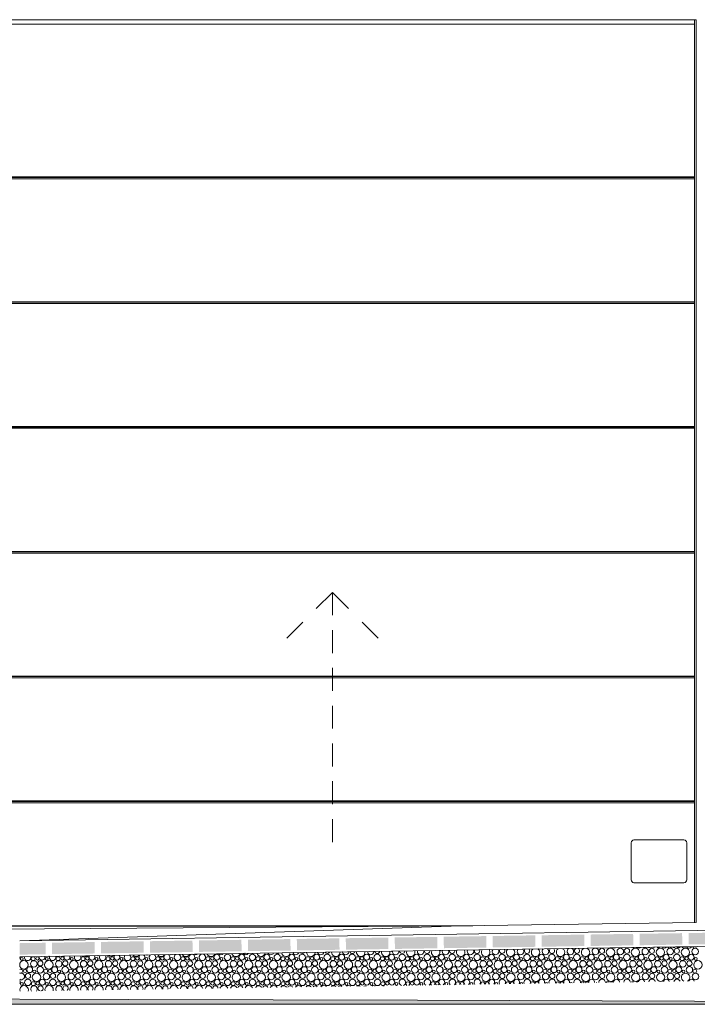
# Model space of a CAD drawing. Header units: millimetres. Extents: x -94601 to -15166, y -300 to 6935.
# Tile 85 of 97: x -27952 to -24991, y -300 to 4000. Entities that reach past the tile are written whole.
import ezdxf

# ---------------------------------------------------------------- set-up
doc = ezdxf.new("R2010")
doc.units = ezdxf.units.MM
doc.header["$MEASUREMENT"] = 0
for name, color, linetype in [('Métal _ Bardage.Charp_Couv_Bard_Métal', 7, 'Continuous'), ('Nouveau_Portes ARCHICAD', 7, 'Continuous'), ('Nouveau_Terrain _ Original.Terrain', 7, 'Continuous'), ('Nouveau_VRD _ Voirie 3d.VRD', 7, 'Continuous')]:
    doc.layers.add(name, color=color, linetype=linetype)

# ---------------------------------------------------------------- blocks, each defined once
blk = doc.blocks.new('Élément de coupe_35')
at = {"layer": 'Nouveau_VRD _ Voirie 3d.VRD', "color": 251, "linetype": 'Continuous', "lineweight": 15, "true_color": 0x6a6a6a}
blk.add_line((-26024.1, 42.3), (-28175.3, 27.1), dxfattribs=at)
blk = doc.blocks.new('Élément de coupe_50')
at = {"layer": 'Nouveau_Portes ARCHICAD', "color": 7, "linetype": 'Continuous', "lineweight": 15}
for p, q in [((-25002.4, 57.7), (-25002.4, 4000)), ((-26585.3, 1498.8), (-26656.1, 1428)), ((-26585.3, 1498.8), (-26585.3, 1398.8)), ((-26585.3, 1498.8), (-26514.6, 1428)), ((-26714.6, 1369.5), (-26785.3, 1298.8)), ((-26585.3, 1333.8), (-26585.3, 1233.8)), ((-26456.1, 1369.5), (-26385.3, 1298.8)), ((-26585.3, 1168.8), (-26585.3, 1068.8)), ((-26585.3, 1003.8), (-26585.3, 903.8)), ((-26585.3, 838.8), (-26585.3, 738.8)), ((-26585.3, 673.8), (-26585.3, 573.8)), ((-26585.3, 508.8), (-26585.3, 408.8))]:
    blk.add_line(p, q, dxfattribs=at)
at = {"layer": 'Nouveau_Portes ARCHICAD', "color": 30, "linetype": 'Continuous', "lineweight": 15, "true_color": 0xff6600}
for p, q in [((-25002.4, 3980.6), (-28168.3, 3980.6)), ((-25002.4, 3313.1), (-28168.3, 3313.1)), ((-25002.4, 3311), (-28168.3, 3311)), ((-25002.4, 3305.5), (-28168.3, 3305.5)), ((-25002.4, 2768.1), (-28168.3, 2768.1)), ((-25002.4, 2766), (-28168.3, 2766)), ((-25002.4, 2760.5), (-28168.3, 2760.5)), ((-25002.4, 2223.1), (-28168.3, 2223.1)), ((-25002.4, 2221), (-28168.3, 2221)), ((-25002.4, 2215.5), (-28168.3, 2215.5)), ((-25002.4, 1678.1), (-28168.3, 1678.1)), ((-25002.4, 1676), (-28168.3, 1676)), ((-25002.4, 1670.5), (-28168.3, 1670.5)), ((-25002.4, 1133.1), (-28168.3, 1133.1)), ((-25002.4, 1131), (-28168.3, 1131)), ((-25002.4, 1125.5), (-28168.3, 1125.5)), ((-25002.4, 588.1), (-28168.3, 588.1)), ((-25002.4, 586), (-28168.3, 586)), ((-25002.4, 580.5), (-28168.3, 580.5)), ((-25278.9, 410.4), (-25279.9, 405.7)), ((-25279.9, 405.7), (-25279.9, 243.3)), ((-25276.2, 414.3), (-25278.9, 410.4)), ((-25272.3, 416.9), (-25276.2, 414.3)), ((-25267.6, 417.8), (-25272.3, 416.9)), ((-25049.1, 417.8), (-25267.6, 417.8)), ((-25044.4, 416.9), (-25049.1, 417.8)), ((-25040.5, 414.3), (-25044.4, 416.9)), ((-25037.8, 410.4), (-25040.5, 414.3)), ((-25036.8, 405.7), (-25037.8, 410.4)), ((-25036.8, 243.3), (-25036.8, 405.7)), ((-25279.9, 243.3), (-25278.9, 238.6)), ((-25278.9, 238.6), (-25276.2, 234.7)), ((-25276.2, 234.7), (-25272.3, 232)), ((-25272.3, 232), (-25267.6, 231.1)), ((-25267.6, 231.1), (-25049.1, 231.1)), ((-25049.1, 231.1), (-25044.4, 232)), ((-25044.4, 232), (-25040.5, 234.7)), ((-25040.5, 234.7), (-25037.8, 238.6)), ((-25037.8, 238.6), (-25036.8, 243.3)), ((-25972.2, 43.1), (-28168.3, 43.1)), ((-26009.8, 42.5), (-28168.3, 42.5)), ((-26206, 41), (-28168.3, 41))]:
    blk.add_line(p, q, dxfattribs=at)
blk = doc.blocks.new('Élément de coupe_52')
at = {"layer": 'Métal _ Bardage.Charp_Couv_Bard_Métal', "color": 21, "linetype": 'Continuous', "lineweight": 15, "true_color": 0xff9954}
for p, q in [((-28175.3, 4000), (-24995.3, 4000)), ((-24995.3, 4000), (-24995.3, 57.5))]:
    blk.add_line(p, q, dxfattribs=at)
blk = doc.blocks.new('Élément de coupe_152')
at = {"layer": 'Nouveau_Terrain _ Original.Terrain', "linetype": 'Continuous', "lineweight": 15, "true_color": 0xf48e54}
h = blk.add_hatch(dxfattribs=at)
h.set_pattern_fill('Terre', color=33, style=0, pattern_type=2)
h.set_pattern_definition([(45, (0, 0), (-137.8858, 137.8858), []), (45, (-45.96, 45.96), (-275.7716, 275.7716), []), (45, (-91.92, 91.92), (-275.7716, 275.7716), []), (135, (-137.886, 137.886), (45.96194, 45.96194), [195, -195])])
h.paths.add_polyline_path([(-24599, -287.5), (-26213.3, -282.5), (-27475.8, -278.6), (-28431.2, -275.7), (-29150.2, -273.4), (-29692.4, -271.7), (-34914.2, -260.4), (-35607.8, -259.7), (-36383.2, -258.8), (-37203.7, -257.9), (-38035.6, -256.8), (-38848.8, -255.8), (-39617.3, -254.7), (-39814.4, -254.8), (-40203.4, -255.2), (-40585.7, -255.6), (-41317.6, -254.5), (-41705.6, -254.9), (-42360.6, -253.9), (-42753.4, -254.3), (-43138.8, -254.7), (-43713.8, -253.7), (-44102.8, -254.2), (-44484, -254.6), (-44984.4, -253.7), (-45367.9, -254.1), (-45743.3, -254.6), (-64584.6, -300), (-20478, -300), (-22586.9, -293.6)])
at = {"layer": 'Nouveau_Terrain _ Original.Terrain', "color": 7, "linetype": 'Continuous', "lineweight": 15}
blk.add_line((-20478, -300), (-64584.6, -300), dxfattribs=at)
at = {"layer": 'Nouveau_Terrain _ Original.Terrain', "color": 7, "linetype": 'Continuous', "lineweight": 15, "flags": 128}
blk.add_lwpolyline([(-20478, -300), (-22586.9, -293.6), (-24599, -287.5), (-26213.3, -282.5), (-27475.8, -278.6), (-28431.2, -275.7), (-29150.2, -273.4), (-29692.4, -271.7), (-34914.2, -260.4), (-35607.8, -259.7), (-36383.2, -258.8)], dxfattribs=at)
blk = doc.blocks.new('*X173')
at = {"layer": 'Nouveau_VRD _ Voirie 3d.VRD', "color": 33, "linetype": 'Continuous', "lineweight": 15, "true_color": 0xf48e54}
for centre, radius in [((-27090.6, -94.2), 12.8), ((-27044.5, -94.9), 14.2), ((-26981.5, -94.2), 12.8), ((-26935.4, -94.9), 14.2), ((-26872.4, -94.2), 12.8), ((-26826.3, -94.9), 14.2), ((-26763.2, -94.2), 12.8), ((-26717.2, -94.9), 14.2), ((-26654.1, -94.2), 12.8), ((-26608.1, -94.9), 14.2), ((-26545, -94.2), 12.8), ((-26499, -94.9), 14.2), ((-26435.9, -94.2), 12.8), ((-26389.9, -94.9), 14.2), ((-26326.8, -94.2), 12.8), ((-26280.8, -94.9), 14.2), ((-26217.7, -94.2), 12.8), ((-26171.6, -94.9), 14.2), ((-26108.6, -94.2), 12.8), ((-26062.5, -94.9), 14.2), ((-25999.5, -94.2), 12.8), ((-25953.4, -94.9), 14.2), ((-25890.3, -94.2), 12.8), ((-25844.3, -94.9), 14.2), ((-25781.2, -94.2), 12.8), ((-25735.2, -94.9), 14.2), ((-25672.1, -94.2), 12.8), ((-25626.1, -94.9), 14.2), ((-25563, -94.2), 12.8), ((-25517, -94.9), 14.2), ((-25453.9, -94.2), 12.8), ((-25407.9, -94.9), 14.2), ((-25407.6, -66.6), 11.5), ((-25370.3, -73), 18.4), ((-25344.8, -94.2), 12.8), ((-25327.2, -69.2), 14.3), ((-25298.7, -94.9), 14.2), ((-25298.4, -66.6), 11.5), ((-25261.2, -73), 18.4), ((-25235.7, -94.2), 12.8), ((-25218.1, -69.2), 14.3), ((-25189.6, -94.9), 14.2), ((-25189.3, -66.6), 11.5), ((-25152.1, -73), 18.4), ((-25126.6, -94.2), 12.8), ((-25109, -69.2), 14.3), ((-25080.5, -94.9), 14.2), ((-25080.2, -66.6), 11.5), ((-25043, -73), 18.4), ((-25017.5, -94.2), 12.8), ((-24999.9, -69.2), 14.3), ((-27933.9, -127.6), 18.4), ((-27943.3, -101.9), 6.2), ((-27890.8, -123.8), 14.3), ((-27874.6, -99.6), 7.52), ((-27862, -121.2), 11.5), ((-27824.8, -127.6), 18.4), ((-27834.2, -101.9), 6.2), ((-27781.7, -123.8), 14.3), ((-27784.6, -100.6), 8.58), ((-27765.5, -99.6), 7.52), ((-27752.9, -121.2), 11.5), ((-27715.7, -127.6), 18.4), ((-27725, -101.9), 6.2), ((-27672.6, -123.8), 14.3), ((-27675.5, -100.6), 8.58), ((-27656.4, -99.6), 7.52), ((-27643.8, -121.2), 11.5), ((-27606.6, -127.6), 18.4), ((-27615.9, -101.9), 6.2), ((-27563.5, -123.8), 14.3), ((-27566.4, -100.6), 8.58), ((-27547.2, -99.6), 7.52), ((-27534.7, -121.2), 11.5), ((-27497.5, -127.6), 18.4), ((-27506.8, -101.9), 6.2), ((-27454.4, -123.8), 14.3), ((-27457.3, -100.6), 8.58), ((-27438.1, -99.6), 7.52), ((-27425.6, -121.2), 11.5), ((-27388.3, -127.6), 18.4), ((-27397.7, -101.9), 6.2), ((-27345.3, -123.8), 14.3), ((-27348.2, -100.6), 8.58), ((-27329, -99.6), 7.52), ((-27316.5, -121.2), 11.5), ((-27279.2, -127.6), 18.4), ((-27288.6, -101.9), 6.2), ((-27236.2, -123.8), 14.3), ((-27239.1, -100.6), 8.58), ((-27219.9, -99.6), 7.52), ((-27207.3, -121.2), 11.5), ((-27170.1, -127.6), 18.4), ((-27179.5, -101.9), 6.2), ((-27127, -123.8), 14.3), ((-27129.9, -100.6), 8.58), ((-27110.8, -99.6), 7.52), ((-27098.2, -121.2), 11.5), ((-27061, -127.6), 18.4), ((-27070.4, -101.9), 6.2), ((-27017.9, -123.8), 14.3), ((-27020.8, -100.6), 8.58), ((-27001.7, -99.6), 7.52), ((-26989.1, -121.2), 11.5), ((-26951.9, -127.6), 18.4), ((-26961.3, -101.9), 6.2), ((-26908.8, -123.8), 14.3), ((-26911.7, -100.6), 8.58), ((-26892.6, -99.6), 7.52), ((-26880, -121.2), 11.5), ((-26842.8, -127.6), 18.4), ((-26852.1, -101.9), 6.2), ((-26799.7, -123.8), 14.3), ((-26802.6, -100.6), 8.58), ((-26783.5, -99.6), 7.52), ((-26770.9, -121.2), 11.5), ((-26733.7, -127.6), 18.4), ((-26743, -101.9), 6.2), ((-26690.6, -123.8), 14.3), ((-26693.5, -100.6), 8.58), ((-26674.3, -99.6), 7.52), ((-26661.8, -121.2), 11.5), ((-26624.6, -127.6), 18.4), ((-26633.9, -101.9), 6.2), ((-26581.5, -123.8), 14.3), ((-26584.4, -100.6), 8.58), ((-26565.2, -99.6), 7.52), ((-26552.7, -121.2), 11.5), ((-26515.4, -127.6), 18.4), ((-26524.8, -101.9), 6.2), ((-26472.4, -123.8), 14.3), ((-26475.3, -100.6), 8.58), ((-26456.1, -99.6), 7.52), ((-26443.6, -121.2), 11.5), ((-26406.3, -127.6), 18.4), ((-26415.7, -101.9), 6.2), ((-26363.3, -123.8), 14.3), ((-26366.2, -100.6), 8.58), ((-26347, -99.6), 7.52), ((-26334.5, -121.2), 11.5), ((-26297.2, -127.6), 18.4), ((-26306.6, -101.9), 6.2), ((-26254.1, -123.8), 14.3), ((-26257, -100.6), 8.58), ((-26237.9, -99.6), 7.52), ((-26225.3, -121.2), 11.5), ((-26188.1, -127.6), 18.4), ((-26197.5, -101.9), 6.2), ((-26145, -123.8), 14.3), ((-26147.9, -100.6), 8.58), ((-26128.8, -99.6), 7.52), ((-26116.2, -121.2), 11.5), ((-26079, -127.6), 18.4), ((-26088.4, -101.9), 6.2), ((-26035.9, -123.8), 14.3), ((-26038.8, -100.6), 8.58), ((-26019.7, -99.6), 7.52), ((-26007.1, -121.2), 11.5), ((-25969.9, -127.6), 18.4), ((-25979.3, -101.9), 6.2), ((-25926.8, -123.8), 14.3), ((-25929.7, -100.6), 8.58), ((-25910.6, -99.6), 7.52), ((-25898, -121.2), 11.5), ((-25860.8, -127.6), 18.4), ((-25870.1, -101.9), 6.2), ((-25817.7, -123.8), 14.3), ((-25820.6, -100.6), 8.58), ((-25801.4, -99.6), 7.52), ((-25788.9, -121.2), 11.5), ((-25751.7, -127.6), 18.4), ((-25761, -101.9), 6.2), ((-25708.6, -123.8), 14.3), ((-25711.5, -100.6), 8.58), ((-25692.3, -99.6), 7.52), ((-25679.8, -121.2), 11.5), ((-25642.5, -127.6), 18.4), ((-25651.9, -101.9), 6.2), ((-25599.5, -123.8), 14.3), ((-25602.4, -100.6), 8.58), ((-25583.2, -99.6), 7.52), ((-25570.7, -121.2), 11.5), ((-25533.4, -127.6), 18.4), ((-25542.8, -101.9), 6.2), ((-25490.4, -123.8), 14.3), ((-25493.3, -100.6), 8.58), ((-25474.1, -99.6), 7.52), ((-25461.6, -121.2), 11.5), ((-25424.3, -127.6), 18.4), ((-25433.7, -101.9), 6.2), ((-25381.2, -123.8), 14.3), ((-25384.1, -100.6), 8.58), ((-25365, -99.6), 7.52), ((-25352.4, -121.2), 11.5), ((-25315.2, -127.6), 18.4), ((-25324.6, -101.9), 6.2), ((-25272.1, -123.8), 14.3), ((-25275, -100.6), 8.58), ((-25255.9, -99.6), 7.52), ((-25243.3, -121.2), 11.5), ((-25206.1, -127.6), 18.4), ((-25215.5, -101.9), 6.2), ((-25163, -123.8), 14.3), ((-25165.9, -100.6), 8.58), ((-25146.8, -99.6), 7.52), ((-25134.2, -121.2), 11.5), ((-25097, -127.6), 18.4), ((-25106.4, -101.9), 6.2), ((-25053.9, -123.8), 14.3), ((-25056.8, -100.6), 8.58), ((-25037.7, -99.6), 7.52), ((-25025.1, -121.2), 11.5), ((-24987.9, -127.6), 18.4), ((-24997.2, -101.9), 6.2), ((-27928.6, -154.2), 7.52), ((-27916, -175.8), 11.5), ((-27908.4, -148.8), 12.8), ((-27878.8, -182.2), 18.4), ((-27888.2, -156.5), 6.2), ((-27862.3, -149.5), 14.2), ((-27835.7, -178.4), 14.3), ((-27838.6, -155.2), 8.58), ((-27819.5, -154.2), 7.52), ((-27806.9, -175.8), 11.5), ((-27799.3, -148.8), 12.8), ((-27769.7, -182.2), 18.4), ((-27779, -156.5), 6.2), ((-27753.2, -149.5), 14.2), ((-27726.6, -178.4), 14.3), ((-27729.5, -155.2), 8.58), ((-27710.4, -154.2), 7.52), ((-27697.8, -175.8), 11.5), ((-27690.1, -148.8), 12.8), ((-27660.6, -182.2), 18.4), ((-27669.9, -156.5), 6.2), ((-27644.1, -149.5), 14.2), ((-27617.5, -178.4), 14.3), ((-27620.4, -155.2), 8.58), ((-27601.2, -154.2), 7.52), ((-27588.7, -175.8), 11.5), ((-27581, -148.8), 12.8), ((-27551.5, -182.2), 18.4), ((-27560.8, -156.5), 6.2), ((-27535, -149.5), 14.2), ((-27508.4, -178.4), 14.3), ((-27511.3, -155.2), 8.58), ((-27492.1, -154.2), 7.52), ((-27479.6, -175.8), 11.5), ((-27471.9, -148.8), 12.8), ((-27442.3, -182.2), 18.4), ((-27451.7, -156.5), 6.2), ((-27425.9, -149.5), 14.2), ((-27399.3, -178.4), 14.3), ((-27402.2, -155.2), 8.58), ((-27383, -154.2), 7.52), ((-27370.5, -175.8), 11.5), ((-27362.8, -148.8), 12.8), ((-27333.2, -182.2), 18.4), ((-27342.6, -156.5), 6.2), ((-27316.8, -149.5), 14.2), ((-27290.2, -178.4), 14.3), ((-27293.1, -155.2), 8.58), ((-27273.9, -154.2), 7.52), ((-27261.3, -175.8), 11.5), ((-27253.7, -148.8), 12.8), ((-27224.1, -182.2), 18.4), ((-27233.5, -156.5), 6.2), ((-27207.7, -149.5), 14.2), ((-27181, -178.4), 14.3), ((-27183.9, -155.2), 8.58), ((-27164.8, -154.2), 7.52), ((-27152.2, -175.8), 11.5), ((-27144.6, -148.8), 12.8), ((-27115, -182.2), 18.4), ((-27124.4, -156.5), 6.2), ((-27098.5, -149.5), 14.2), ((-27071.9, -178.4), 14.3), ((-27074.8, -155.2), 8.58), ((-27055.7, -154.2), 7.52), ((-27043.1, -175.8), 11.5), ((-27035.5, -148.8), 12.8), ((-27005.9, -182.2), 18.4), ((-27015.3, -156.5), 6.2), ((-26989.4, -149.5), 14.2), ((-26962.8, -178.4), 14.3), ((-26965.7, -155.2), 8.58), ((-26946.6, -154.2), 7.52), ((-26934, -175.8), 11.5), ((-26926.4, -148.8), 12.8), ((-26896.8, -182.2), 18.4), ((-26906.1, -156.5), 6.2), ((-26880.3, -149.5), 14.2), ((-26853.7, -178.4), 14.3), ((-26856.6, -155.2), 8.58), ((-26837.5, -154.2), 7.52), ((-26824.9, -175.8), 11.5), ((-26817.2, -148.8), 12.8), ((-26787.7, -182.2), 18.4), ((-26797, -156.5), 6.2), ((-26771.2, -149.5), 14.2), ((-26744.6, -178.4), 14.3), ((-26747.5, -155.2), 8.58), ((-26728.3, -154.2), 7.52), ((-26715.8, -175.8), 11.5), ((-26708.1, -148.8), 12.8), ((-26678.6, -182.2), 18.4), ((-26687.9, -156.5), 6.2), ((-26662.1, -149.5), 14.2), ((-26635.5, -178.4), 14.3), ((-26638.4, -155.2), 8.58), ((-26619.2, -154.2), 7.52), ((-26606.7, -175.8), 11.5), ((-26599, -148.8), 12.8), ((-26569.4, -182.2), 18.4), ((-26578.8, -156.5), 6.2), ((-26553, -149.5), 14.2), ((-26526.4, -178.4), 14.3), ((-26529.3, -155.2), 8.58), ((-26510.1, -154.2), 7.52), ((-26497.6, -175.8), 11.5), ((-26489.9, -148.8), 12.8), ((-26460.3, -182.2), 18.4), ((-26469.7, -156.5), 6.2), ((-26443.9, -149.5), 14.2), ((-26417.3, -178.4), 14.3), ((-26420.2, -155.2), 8.58), ((-26401, -154.2), 7.52), ((-26388.5, -175.8), 11.5), ((-26380.8, -148.8), 12.8), ((-26351.2, -182.2), 18.4), ((-26360.6, -156.5), 6.2), ((-26334.8, -149.5), 14.2), ((-26308.1, -178.4), 14.3), ((-26311, -155.2), 8.58), ((-26291.9, -154.2), 7.52), ((-26279.3, -175.8), 11.5), ((-26271.7, -148.8), 12.8), ((-26242.1, -182.2), 18.4), ((-26251.5, -156.5), 6.2), ((-26225.6, -149.5), 14.2), ((-26199, -178.4), 14.3), ((-26201.9, -155.2), 8.58), ((-26182.8, -154.2), 7.52), ((-26170.2, -175.8), 11.5), ((-26162.6, -148.8), 12.8), ((-26133, -182.2), 18.4), ((-26142.4, -156.5), 6.2), ((-26116.5, -149.5), 14.2), ((-26089.9, -178.4), 14.3), ((-26092.8, -155.2), 8.58), ((-26073.7, -154.2), 7.52), ((-26061.1, -175.8), 11.5), ((-26053.5, -148.8), 12.8), ((-26023.9, -182.2), 18.4), ((-26033.3, -156.5), 6.2), ((-26007.4, -149.5), 14.2), ((-25980.8, -178.4), 14.3), ((-25983.7, -155.2), 8.58), ((-25964.6, -154.2), 7.52), ((-25952, -175.8), 11.5), ((-25944.3, -148.8), 12.8), ((-25914.8, -182.2), 18.4), ((-25924.1, -156.5), 6.2), ((-25898.3, -149.5), 14.2), ((-25871.7, -178.4), 14.3), ((-25874.6, -155.2), 8.58), ((-25855.4, -154.2), 7.52), ((-25842.9, -175.8), 11.5), ((-25835.2, -148.8), 12.8), ((-25805.7, -182.2), 18.4), ((-25815, -156.5), 6.2), ((-25789.2, -149.5), 14.2), ((-25762.6, -178.4), 14.3), ((-25765.5, -155.2), 8.58), ((-25746.3, -154.2), 7.52), ((-25733.8, -175.8), 11.5), ((-25726.1, -148.8), 12.8), ((-25696.5, -182.2), 18.4), ((-25705.9, -156.5), 6.2), ((-25680.1, -149.5), 14.2), ((-25653.5, -178.4), 14.3), ((-25656.4, -155.2), 8.58), ((-25637.2, -154.2), 7.52), ((-25624.7, -175.8), 11.5), ((-25617, -148.8), 12.8), ((-25587.4, -182.2), 18.4), ((-25596.8, -156.5), 6.2), ((-25571, -149.5), 14.2), ((-25544.4, -178.4), 14.3), ((-25547.3, -155.2), 8.58), ((-25528.1, -154.2), 7.52), ((-25515.6, -175.8), 11.5), ((-25507.9, -148.8), 12.8), ((-25478.3, -182.2), 18.4), ((-25487.7, -156.5), 6.2), ((-25461.9, -149.5), 14.2), ((-25435.2, -178.4), 14.3), ((-25438.1, -155.2), 8.58), ((-25419, -154.2), 7.52), ((-25406.4, -175.8), 11.5), ((-25398.8, -148.8), 12.8), ((-25369.2, -182.2), 18.4), ((-25378.6, -156.5), 6.2), ((-25352.7, -149.5), 14.2), ((-25326.1, -178.4), 14.3), ((-25329, -155.2), 8.58), ((-25309.9, -154.2), 7.52), ((-25297.3, -175.8), 11.5), ((-25289.7, -148.8), 12.8), ((-25260.1, -182.2), 18.4), ((-25269.5, -156.5), 6.2), ((-25243.6, -149.5), 14.2), ((-25217, -178.4), 14.3), ((-25219.9, -155.2), 8.58), ((-25200.8, -154.2), 7.52), ((-25188.2, -175.8), 11.5), ((-25180.6, -148.8), 12.8), ((-25151, -182.2), 18.4), ((-25160.4, -156.5), 6.2), ((-25134.5, -149.5), 14.2), ((-25107.9, -178.4), 14.3), ((-25110.8, -155.2), 8.58), ((-25091.7, -154.2), 7.52), ((-25079.1, -175.8), 11.5), ((-25071.5, -148.8), 12.8), ((-25051.2, -156.5), 6.2), ((-25025.4, -149.5), 14.2), ((-24998.8, -178.4), 14.3), ((-25001.7, -155.2), 8.58), ((-27942.2, -211.1), 6.2), ((-27916.3, -204.1), 14.2), ((-27892.6, -209.8), 8.58), ((-27873.5, -208.8), 7.52), ((-27853.3, -203.4), 12.8), ((-27833, -211.1), 6.2), ((-27807.2, -204.1), 14.2), ((-27783.5, -209.8), 8.58), ((-27764.4, -208.8), 7.52), ((-27744.1, -203.4), 12.8), ((-27723.9, -211.1), 6.2), ((-27698.1, -204.1), 14.2), ((-27674.4, -209.8), 8.58), ((-27655.2, -208.8), 7.52), ((-27635, -203.4), 12.8), ((-27614.8, -211.1), 6.2), ((-27589, -204.1), 14.2), ((-27565.3, -209.8), 8.58), ((-27546.1, -208.8), 7.52), ((-27525.9, -203.4), 12.8), ((-27505.7, -211.1), 6.2), ((-27479.9, -204.1), 14.2), ((-27456.2, -209.8), 8.58), ((-27437, -208.8), 7.52), ((-27416.8, -203.4), 12.8), ((-27396.6, -211.1), 6.2), ((-27370.8, -204.1), 14.2), ((-27347.1, -209.8), 8.58), ((-27327.9, -208.8), 7.52), ((-27307.7, -203.4), 12.8), ((-27287.5, -211.1), 6.2), ((-27261.7, -204.1), 14.2), ((-27237.9, -209.8), 8.58), ((-27218.8, -208.8), 7.52), ((-27198.6, -203.4), 12.8), ((-27178.4, -211.1), 6.2), ((-27152.5, -204.1), 14.2), ((-27128.8, -209.8), 8.58), ((-27109.7, -208.8), 7.52), ((-27089.5, -203.4), 12.8), ((-27069.3, -211.1), 6.2), ((-27043.4, -204.1), 14.2), ((-27019.7, -209.8), 8.58), ((-27000.6, -208.8), 7.52), ((-26980.4, -203.4), 12.8), ((-26960.1, -211.1), 6.2), ((-26934.3, -204.1), 14.2), ((-26910.6, -209.8), 8.58), ((-26891.5, -208.8), 7.52), ((-26871.2, -203.4), 12.8), ((-26851, -211.1), 6.2), ((-26825.2, -204.1), 14.2), ((-26801.5, -209.8), 8.58), ((-26782.3, -208.8), 7.52), ((-26762.1, -203.4), 12.8), ((-26741.9, -211.1), 6.2), ((-26716.1, -204.1), 14.2), ((-26692.4, -209.8), 8.58), ((-26673.2, -208.8), 7.52), ((-26653, -203.4), 12.8), ((-26632.8, -211.1), 6.2), ((-26607, -204.1), 14.2), ((-26583.3, -209.8), 8.58), ((-26564.1, -208.8), 7.52), ((-26543.9, -203.4), 12.8), ((-26523.7, -211.1), 6.2), ((-26497.9, -204.1), 14.2), ((-26474.2, -209.8), 8.58), ((-26455, -208.8), 7.52), ((-26434.8, -203.4), 12.8), ((-26414.6, -211.1), 6.2), ((-26388.8, -204.1), 14.2), ((-26365, -209.8), 8.58), ((-26345.9, -208.8), 7.52), ((-26325.7, -203.4), 12.8), ((-26305.5, -211.1), 6.2), ((-26236.8, -208.8), 7.52), ((-26216.6, -203.4), 12.8)]:
    blk.add_circle(centre, radius, dxfattribs=at)
for centre, radius, start, end in [((-27481, -94.9), 14.2, 141.466, 40.2686), ((-27443.5, -73), 18.4, 223.1145, 318.6201), ((-27417.9, -94.2), 12.8, 134.0175, 47.7171), ((-27371.9, -94.9), 14.2, 132.18, 49.5546), ((-27334.3, -73), 18.4, 216.4863, 325.2483), ((-27308.8, -94.2), 12.8, 121.6691, 60.0655), ((-27291.3, -69.2), 14.3, 255.1969, 286.5377), ((-27262.8, -94.9), 14.2, 120.6994, 61.0352), ((-27225.2, -73), 18.4, 210.3694, 331.3652), ((-27199.7, -94.2), 12.8, 99.6314, 82.1032), ((-27182.2, -69.2), 14.3, 238.8006, 302.934), ((-27153.7, -94.9), 14.2, 101.1765, 80.5581), ((-27116.1, -73), 18.4, 204.603, 337.1316), ((-27073, -69.2), 14.3, 227.9241, 313.8105), ((-27007, -73), 18.4, 199.0821, 342.6525), ((-26963.9, -69.2), 14.3, 218.9376, 322.797), ((-26935.1, -66.6), 11.5, 254.3914, 287.3432), ((-26897.9, -73), 18.4, 193.7316, 348.003), ((-26854.8, -69.2), 14.3, 210.9485, 330.7861), ((-26826, -66.6), 11.5, 235.4947, 306.2399), ((-26788.8, -73), 18.4, 188.4933, 353.2413), ((-26745.7, -69.2), 14.3, 203.5623, 338.1723), ((-26716.9, -66.6), 11.5, 223.0789, 318.6557), ((-26679.7, -73), 18.4, 183.3185, 358.4161), ((-26636.6, -69.2), 14.3, 196.5569, 345.1777), ((-26607.8, -66.6), 11.5, 212.7604, 328.9742), ((-26570.6, -73), 18.4, 178.1637, 3.5709), ((-26527.5, -69.2), 14.3, 189.7855, 351.9491), ((-26498.7, -66.6), 11.5, 203.4987, 338.2359), ((-26461.4, -73), 18.4, 172.9868, 8.7478), ((-26418.4, -69.2), 14.3, 183.1381, 358.5965), ((-26389.6, -66.6), 11.5, 194.8286, 346.906), ((-26352.3, -73), 18.4, 167.7442, 13.9904), ((-26309.3, -69.2), 14.3, 176.5214, 5.2132), ((-26280.5, -66.6), 11.5, 186.4759, 355.2587), ((-26243.2, -73), 18.4, 162.3868, 19.3478), ((-26200.1, -69.2), 14.3, 169.8457, 11.8889), ((-26171.3, -66.6), 11.5, 178.2421, 3.4925), ((-26134.1, -73), 18.4, 156.8558, 24.8788), ((-26091, -69.2), 14.3, 163.014, 18.7206), ((-26062.2, -66.6), 11.5, 169.9532, 11.7814), ((-26025, -73), 18.4, 151.075, 30.6596), ((-25981.9, -69.2), 14.3, 155.9076, 25.827), ((-25953.1, -66.6), 11.5, 161.4242, 20.3104), ((-25915.9, -73), 18.4, 144.9374, 36.7972), ((-25872.8, -69.2), 14.3, 148.3617, 33.3729), ((-25844, -66.6), 11.5, 152.4164, 29.3182), ((-25806.8, -73), 18.4, 138.2785, 43.4561), ((-25763.7, -69.2), 14.3, 140.1155, 41.6191), ((-25734.9, -66.6), 11.5, 142.5555, 39.1791), ((-25697.7, -73), 18.4, 130.8115, 50.9231), ((-25654.6, -69.2), 14.3, 130.6762, 51.0584), ((-25625.8, -66.6), 11.5, 131.0958, 50.6388), ((-25588.5, -73), 18.4, 121.9295, 59.8051), ((-25545.5, -69.2), 14.3, 118.7893, 62.9453), ((-25516.7, -66.6), 11.5, 115.772, 65.9626), ((-25479.4, -73), 18.4, 109.6858, 72.0488), ((-25436.4, -69.2), 14.3, 93.4469, 88.2877), ((-25353.9, -40.3), 14.2, 251.4575, 290.2771), ((-25330.1, -46), 8.58, 239.1473, 302.5873), ((-25270.6, -47.3), 6.2, 236.9964, 304.7382), ((-25244.7, -40.3), 14.2, 236.6384, 305.0963), ((-25221, -46), 8.58, 222.0191, 319.7155), ((-25201.9, -45), 7.52, 239.4257, 302.3089), ((-25181.7, -39.6), 12.8, 244.4258, 297.3088), ((-25161.5, -47.3), 6.2, 215.2025, 326.5321), ((-25135.6, -40.3), 14.2, 226.137, 315.5976), ((-25111.9, -46), 8.58, 208.6089, 333.1257), ((-25092.8, -45), 7.52, 220.1841, 321.5505), ((-25072.6, -39.6), 12.8, 230.8641, 310.8705), ((-25052.4, -47.3), 6.2, 198.191, 343.5436), ((-25026.5, -40.3), 14.2, 217.3128, 324.4218), ((-25002.8, -46), 8.58, 196.705, 345.0296), ((-27963.5, -94.2), 12.8, 331.5512, 5.6089), ((-27917.4, -94.9), 14.2, 171.1219, 10.6127), ((-27893.7, -100.6), 8.58, 98.8688, 82.8658), ((-27854.4, -94.2), 12.8, 168.6252, 13.1094), ((-27808.3, -94.9), 14.2, 164.2702, 17.4644), ((-27770.8, -73), 18.4, 251.282, 290.4526), ((-27745.3, -94.2), 12.8, 160.9037, 20.8309), ((-27699.2, -94.9), 14.2, 157.1635, 24.5711), ((-27661.7, -73), 18.4, 239.3197, 302.4149), ((-27636.1, -94.2), 12.8, 152.7809, 28.9537), ((-27590.1, -94.9), 14.2, 149.6438, 32.0908), ((-27552.6, -73), 18.4, 230.5319, 311.2027), ((-27527, -94.2), 12.8, 143.9843, 37.7503), ((-27947.7, -155.2), 8.58, 238.1314, 121.8686), ((-27944.8, -178.4), 14.3, 238.7393, 121.2607), ((-25041.9, -182.2), 18.4, 294.5122, 247.2224), ((-27962.4, -203.4), 12.8, 322.3832, 37.6168), ((-26279.6, -204.1), 14.2, 286.9916, 254.7431), ((-26255.9, -209.8), 8.58, 299.2756, 242.459), ((-26196.4, -211.1), 6.2, 300.3707, 241.3639), ((-26170.5, -204.1), 14.2, 303.2711, 238.4635), ((-26146.8, -209.8), 8.58, 317.4735, 224.2611), ((-26127.7, -208.8), 7.52, 298.4698, 243.2648), ((-26107.5, -203.4), 12.8, 294.6841, 247.0505), ((-26087.3, -211.1), 6.2, 323.7058, 218.0288), ((-26061.4, -204.1), 14.2, 314.1548, 227.5798), ((-26037.7, -209.8), 8.58, 331.2347, 210.4999), ((-26018.6, -208.8), 7.52, 319.0607, 222.6739), ((-25998.3, -203.4), 12.8, 309.104, 232.6306), ((-25978.1, -211.1), 6.2, 341.1243, 200.6103), ((-25952.3, -204.1), 14.2, 323.1654, 218.5692), ((-25928.6, -209.8), 8.58, 343.2976, 198.437), ((-25909.4, -208.8), 7.52, 334.3126, 207.422), ((-25889.2, -203.4), 12.8, 319.8657, 221.8689), ((-25869, -211.1), 6.2, 356.7649, 184.9697), ((-25843.2, -204.1), 14.2, 331.1854, 210.5492), ((-25819.5, -209.8), 8.58, 354.5927, 187.1419), ((-25800.3, -208.8), 7.52, 347.7181, 194.0165), ((-25780.1, -203.4), 12.8, 329.0845, 212.6501), ((-25759.9, -211.1), 6.2, 12.0958, 169.6388), ((-25734.1, -204.1), 14.2, 338.607, 203.1276), ((-25710.4, -209.8), 8.58, 5.6443, 176.0903), ((-25691.2, -208.8), 7.52, 0.4134, 181.3212), ((-25671, -203.4), 12.8, 337.4565, 204.2781), ((-25650.8, -211.1), 6.2, 28.318, 153.4166), ((-25625, -204.1), 14.2, 345.6521, 196.0825), ((-25601.3, -209.8), 8.58, 16.88, 164.8546), ((-25582.1, -208.8), 7.52, 13.086, 168.6486), ((-25561.9, -203.4), 12.8, 345.3256, 196.409), ((-25541.7, -211.1), 6.2, 47.5234, 134.2112), ((-25515.9, -204.1), 14.2, 352.4678, 189.2669), ((-25492.1, -209.8), 8.58, 28.7992, 152.9354), ((-25473, -208.8), 7.52, 26.4116, 155.323), ((-25452.8, -203.4), 12.8, 352.9028, 188.8318), ((-25432.6, -211.1), 6.2, 84.3358, 97.3988), ((-25406.7, -204.1), 14.2, 359.165, 182.5696), ((-25383, -209.8), 8.58, 42.243, 139.4916), ((-25363.9, -208.8), 7.52, 41.4674, 140.2672), ((-25343.7, -203.4), 12.8, 0.3413, 181.3933), ((-25297.6, -204.1), 14.2, 5.839, 175.8956), ((-25273.9, -209.8), 8.58, 59.4689, 122.2657), ((-25254.8, -208.8), 7.52, 61.3655, 120.3691), ((-25234.6, -203.4), 12.8, 7.771, 173.9636), ((-25188.5, -204.1), 14.2, 12.5817, 169.1529), ((-25125.5, -203.4), 12.8, 15.32, 166.4146), ((-25079.4, -204.1), 14.2, 19.4941, 162.2405), ((-25016.3, -203.4), 12.8, 23.1366, 158.598), ((-27932.8, -236.8), 18.4, 341.8349, 199.8997), ((-27889.7, -233), 14.3, 321.523, 220.2116), ((-27860.9, -230.4), 11.5, 282.1953, 259.5393), ((-27823.7, -236.8), 18.4, 347.207, 194.5276), ((-27780.6, -233), 14.3, 329.6304, 212.1042), ((-27751.8, -230.4), 11.5, 304.0443, 237.6903), ((-27714.6, -236.8), 18.4, 352.4589, 189.2757), ((-27671.5, -233), 14.3, 337.0904, 204.6442), ((-27642.7, -230.4), 11.5, 316.9635, 224.7711), ((-27605.5, -236.8), 18.4, 357.6404, 184.0942), ((-27562.4, -233), 14.3, 344.1425, 197.5921), ((-27533.6, -230.4), 11.5, 327.5061, 214.2285), ((-27496.3, -236.8), 18.4, 2.7955, 178.9391), ((-27453.3, -233), 14.3, 350.9414, 190.7932), ((-27424.5, -230.4), 11.5, 336.8896, 204.845), ((-27387.2, -236.8), 18.4, 7.9664, 173.7682), ((-27344.2, -233), 14.3, 357.6012, 184.1334), ((-27315.3, -230.4), 11.5, 345.6283, 196.1063), ((-27278.1, -236.8), 18.4, 13.1962, 168.5384), ((-27235, -233), 14.3, 4.2169, 177.5177), ((-27206.2, -230.4), 11.5, 354.0149, 187.7197), ((-27169, -236.8), 18.4, 18.5329, 163.2017), ((-27125.9, -233), 14.3, 10.8778, 170.8568), ((-27097.1, -230.4), 11.5, 2.2553, 179.4793), ((-27059.9, -236.8), 18.4, 24.0334, 157.7012), ((-27016.8, -233), 14.3, 17.6792, 164.0554), ((-26988, -230.4), 11.5, 10.5247, 171.2099), ((-26950.8, -236.8), 18.4, 29.7708, 151.9638), ((-26907.7, -233), 14.3, 24.7353, 156.9993), ((-26878.9, -230.4), 11.5, 19.0044, 162.7302), ((-26841.7, -236.8), 18.4, 35.8461, 145.8885), ((-26798.6, -233), 14.3, 32.2017, 149.5329), ((-26769.8, -230.4), 11.5, 27.921, 153.8136), ((-26732.6, -236.8), 18.4, 42.4125, 139.3221), ((-26689.5, -233), 14.3, 40.3194, 141.4152), ((-26660.7, -230.4), 11.5, 37.6199, 144.1147), ((-26623.4, -236.8), 18.4, 49.7311, 132.0035), ((-26580.4, -233), 14.3, 49.53, 132.2046), ((-26551.6, -230.4), 11.5, 48.7604, 132.9742), ((-26514.3, -236.8), 18.4, 58.3347, 123.3999), ((-26471.3, -233), 14.3, 60.8914, 120.8432), ((-26442.5, -230.4), 11.5, 63.1717, 118.5629), ((-26405.2, -236.8), 18.4, 69.7784, 111.9562), ((-26362.1, -233), 14.3, 79.8701, 101.8645)]:
    blk.add_arc(centre, radius, start, end, dxfattribs=at)
blk = doc.blocks.new('*X174')
at = {"layer": 'Nouveau_VRD _ Voirie 3d.VRD', "linetype": 'Continuous', "lineweight": 15, "true_color": 0xb5b5b5}
for points in [[(-25885.1, -1.7), (-25884.4, -51.7), (-25698.4, -48.9), (-25699.2, 1.1)], [(-25671.2, 1.5), (-25670.4, -48.5), (-25484.4, -45.7), (-25485.2, 4.3)], [(-25457.2, 4.8), (-25456.4, -45.2), (-25270.4, -42.4), (-25271.2, 7.6)], [(-25243.2, 8), (-25242.4, -42), (-25056.4, -39.2), (-25057.2, 10.8)], [(-25029.2, 11.2), (-25028.4, -38.7), (-24842.4, -35.9), (-24843.2, 14.1)], [(-27839.1, -31.3), (-27952.3, -33), (-27952.3, -83), (-27838.3, -81.3)], [(-27811.1, -30.9), (-27810.3, -80.9), (-27624.3, -78), (-27625.1, -28)], [(-27597.1, -27.6), (-27596.3, -77.6), (-27410.3, -74.8), (-27411.1, -24.8)], [(-27383.1, -24.4), (-27382.3, -74.4), (-27196.4, -71.6), (-27197.1, -21.6)], [(-27169.1, -21.1), (-27168.4, -71.1), (-26982.4, -68.3), (-26983.1, -18.3)], [(-26955.1, -17.9), (-26954.4, -67.9), (-26768.4, -65.1), (-26769.1, -15.1)], [(-26741.1, -14.7), (-26740.4, -64.7), (-26554.4, -61.8), (-26555.1, -11.9)], [(-26527.1, -11.4), (-26526.4, -61.4), (-26340.4, -58.6), (-26341.1, -8.6)], [(-26313.1, -8.2), (-26312.4, -58.2), (-26126.4, -55.4), (-26127.1, -5.4)], [(-26099.1, -4.9), (-26098.4, -54.9), (-25912.4, -52.1), (-25913.1, -2.1)]]:
    blk.add_hatch(color=253, dxfattribs=at).paths.add_polyline_path(points)
at = {"layer": 'Nouveau_VRD _ Voirie 3d.VRD', "color": 253, "linetype": 'Continuous', "lineweight": 15, "true_color": 0xb5b5b5}
for p in [(-27396.2, -84.6), (-27396.2, -84.6), (-27182.2, -81.4), (-27182.2, -81.4), (-26968.2, -78.1), (-26968.2, -78.1), (-26754.2, -74.9), (-26754.2, -74.9), (-26540.2, -71.6), (-26540.2, -71.6), (-26326.2, -68.4), (-26326.2, -68.4), (-26112.2, -65.2), (-26112.2, -65.2), (-25898.2, -61.9), (-25898.2, -61.9), (-25684.2, -58.7), (-25684.2, -58.7), (-25470.3, -55.4), (-25470.3, -55.4), (-25256.3, -52.2), (-25042.3, -49), (-27824.2, -91.1), (-27824.2, -91.1), (-27610.2, -87.8), (-27610.2, -87.8)]:
    blk.add_point(p, dxfattribs=at)
blk = doc.blocks.new('Élément de coupe_160')
at = {"layer": 'Nouveau_VRD _ Voirie 3d.VRD', "color": 7, "linetype": 'Continuous', "lineweight": 15}
for p, q in [((-20810, 85.1), (-27952.3, -23)), ((-20810, 15.1), (-27952.3, -93))]:
    blk.add_line(p, q, dxfattribs=at)
at = {"layer": 'Nouveau_VRD _ Voirie 3d.VRD', "color": 251, "linetype": 'Continuous', "lineweight": 15, "true_color": 0x6a6a6a}
for p, q in [((-24995.3, 57.9), (-26024.1, 42.3)), ((-26024.1, 42.3), (-27952.3, -23))]:
    blk.add_line(p, q, dxfattribs=at)
at = {"layer": 'Nouveau_VRD _ Voirie 3d.VRD', "lineweight": 0}
for name in ['*X174', '*X173']:
    blk.add_blockref(name, (0, 0), dxfattribs=at)

msp = doc.modelspace()

# ---------------------------------------------------------------- block references
at = {"lineweight": 0}
msp.add_blockref('Élément de coupe_52', (0, 0), dxfattribs=at)
at = {"layer": 'Nouveau_Portes ARCHICAD', "lineweight": 0}
msp.add_blockref('Élément de coupe_50', (0, 0), dxfattribs=at)
at = {"layer": 'Nouveau_Terrain _ Original.Terrain', "lineweight": 0}
msp.add_blockref('Élément de coupe_152', (0, 0), dxfattribs=at)
at = {"layer": 'Nouveau_VRD _ Voirie 3d.VRD', "lineweight": 0}
for name in ['Élément de coupe_160', 'Élément de coupe_35']:
    msp.add_blockref(name, (0, 0), dxfattribs=at)

doc.saveas('drawing.dxf')
